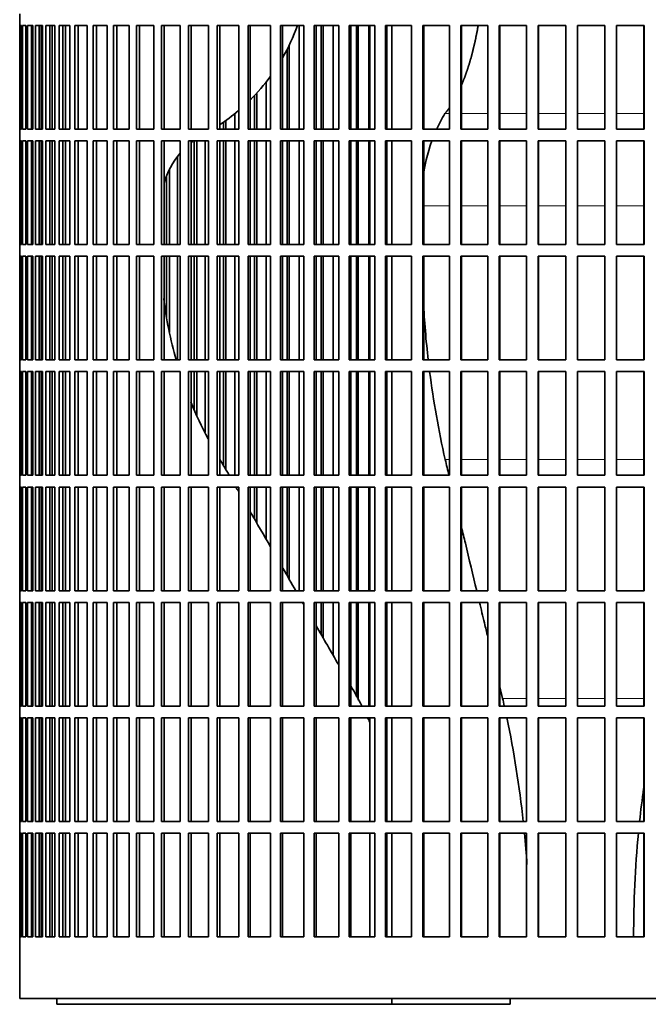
# Model space of a CAD drawing. Header units: millimetres. Extents: x 424 to 1298, y -2735 to 1993.
# Tile 15 of 24: x 921 to 1082, y -600 to -348. Entities that reach past the tile are written whole.
import ezdxf

# ---------------------------------------------------------------- set-up
doc = ezdxf.new("R2010")
doc.units = ezdxf.units.MM
doc.layers.add('VSI344-454_FILTR', color=7, linetype='Continuous')
doc.layers.add('VSI344-454_SUPPO', color=7, linetype='Continuous')

# ---------------------------------------------------------------- blocks, each defined once
blk = doc.blocks.new('SE3')
at = {"layer": 'VSI344-454_FILTR', "color": 7, "linetype": 'Continuous', "lineweight": 35}
for p, q in [((921.48, -346.8), (921.48, -349.8)), ((921.49, -349.8), (921.48, -349.8)), ((921.49, -376.3), (921.49, -349.8)), ((921.54, -376.3), (921.54, -349.8)), ((921.54, -349.8), (921.91, -349.8)), ((921.91, -376.3), (921.91, -349.8)), ((922.17, -376.3), (922.17, -349.8)), ((922.17, -349.8), (923.02, -349.8)), ((923.02, -376.3), (923.02, -349.8)), ((923.49, -376.3), (923.49, -349.8)), ((923.49, -349.8), (924.83, -349.8)), ((924.47, -376.3), (924.47, -349.8)), ((924.83, -376.3), (924.83, -349.8)), ((924.83, -376.3), (924.83, -349.8)), ((925.5, -376.3), (925.5, -349.8)), ((925.5, -349.8), (927.33, -349.8)), ((926.47, -376.3), (926.47, -349.8)), ((926.97, -376.3), (926.97, -349.8)), ((927.33, -376.3), (927.33, -349.8)), ((928.2, -376.3), (928.2, -349.8)), ((928.2, -349.8), (930.49, -349.8)), ((929.14, -376.3), (929.14, -349.8)), ((929.78, -376.3), (929.78, -349.8)), ((930.49, -376.3), (930.49, -349.8)), ((931.56, -376.3), (931.56, -349.8)), ((931.56, -349.8), (934.31, -349.8)), ((932.48, -376.3), (932.48, -349.8)), ((934.31, -376.3), (934.31, -349.8)), ((935.57, -376.3), (935.57, -349.8)), ((935.57, -349.8), (938.76, -349.8)), ((936.46, -376.3), (936.46, -349.8)), ((938.76, -376.3), (938.76, -349.8)), ((940.21, -376.3), (940.21, -349.8)), ((940.21, -349.8), (943.83, -349.8)), ((941.06, -376.3), (941.06, -349.8)), ((943.83, -376.3), (943.83, -349.8)), ((945.45, -376.3), (945.45, -349.8)), ((945.45, -349.8), (949.49, -349.8)), ((946.27, -376.3), (946.27, -349.8)), ((949.49, -376.3), (949.49, -349.8)), ((951.28, -376.3), (951.28, -349.8)), ((951.28, -349.8), (955.71, -349.8)), ((952.06, -376.3), (952.06, -349.8)), ((955.71, -376.3), (955.71, -349.8)), ((957.67, -376.3), (957.67, -349.8)), ((957.67, -349.8), (962.46, -349.8)), ((958.4, -376.3), (958.4, -349.8)), ((962.46, -376.3), (962.46, -349.8)), ((964.57, -349.8), (969.72, -349.8)), ((964.57, -376.3), (964.57, -349.8)), ((965.26, -376.3), (965.26, -349.8)), ((969.72, -376.3), (969.72, -349.8)), ((971.97, -349.8), (977.44, -349.8)), ((971.97, -376.3), (971.97, -349.8)), ((972.6, -376.3), (972.6, -349.8)), ((977.44, -376.3), (977.44, -349.8)), ((979.82, -349.8), (985.58, -349.8)), ((979.82, -376.3), (979.82, -349.8)), ((980.39, -376.3), (980.39, -349.8)), ((985.58, -376.3), (985.58, -349.8)), ((988.08, -349.8), (994.11, -349.8)), ((988.08, -376.3), (988.08, -349.8)), ((988.6, -376.3), (988.6, -349.8)), ((992.84, -376.3), (992.84, -349.8)), ((994.11, -376.3), (994.11, -349.8)), ((996.72, -349.8), (1002.99, -349.8)), ((996.72, -376.3), (996.72, -349.8)), ((997.18, -376.3), (997.18, -349.8)), ((998.51, -376.3), (998.51, -349.8)), ((999, -376.3), (999, -349.8)), ((1001.59, -376.3), (1001.59, -349.8)), ((1002.99, -376.3), (1002.99, -349.8)), ((1005.69, -349.8), (1012.17, -349.8)), ((1005.69, -376.3), (1005.69, -349.8)), ((1006.08, -376.3), (1006.08, -349.8)), ((1007.54, -376.3), (1007.54, -349.8)), ((1007.97, -376.3), (1007.97, -349.8)), ((1010.65, -376.3), (1010.65, -349.8)), ((1012.17, -376.3), (1012.17, -349.8)), ((1014.95, -349.8), (1021.6, -349.8)), ((1014.95, -376.3), (1014.95, -349.8)), ((1015.28, -376.3), (1015.28, -349.8)), ((1021.6, -376.3), (1021.6, -349.8)), ((1024.46, -349.8), (1031.25, -349.8)), ((1024.46, -376.3), (1024.46, -349.8)), ((1024.72, -376.3), (1024.72, -349.8)), ((1031.25, -376.3), (1031.25, -349.8)), ((1034.16, -349.8), (1041.06, -349.8)), ((1034.16, -376.3), (1034.16, -349.8)), ((1034.35, -376.3), (1034.35, -349.8)), ((1041.06, -376.3), (1041.06, -349.8)), ((1044.01, -349.8), (1050.99, -349.8)), ((1044.01, -376.3), (1044.01, -349.8)), ((1044.13, -376.3), (1044.13, -349.8)), ((1050.99, -376.3), (1050.99, -349.8)), ((1053.96, -349.8), (1060.99, -349.8)), ((1053.96, -376.3), (1053.96, -349.8)), ((1054.02, -376.3), (1054.02, -349.8)), ((1060.99, -376.3), (1060.99, -349.8)), ((1063.97, -349.8), (1071, -349.8)), ((1063.97, -376.3), (1063.97, -349.8)), ((1070.99, -376.3), (1070.99, -349.8)), ((1071, -376.3), (1071, -349.8)), ((1073.98, -349.8), (1080.99, -349.8)), ((1073.98, -376.3), (1073.98, -349.8)), ((1080.9, -376.3), (1080.9, -349.8)), ((1080.99, -376.3), (1080.99, -349.8)), ((990.35, -376.3), (990.35, -354.73)), ((989.8, -376.3), (989.8, -355.84)), ((984.45, -376.3), (984.45, -364.34)), ((982.06, -376.3), (982.06, -367.19)), ((981.46, -376.3), (981.46, -367.81)), ((976.44, -376.3), (976.44, -372.5)), ((973.52, -376.3), (973.52, -374.66)), ((974.18, -376.3), (974.18, -374.22)), ((921.49, -376.3), (921.48, -376.3)), ((921.48, -376.3), (921.48, -379.3)), ((921.54, -376.3), (921.91, -376.3)), ((922.17, -376.3), (923.02, -376.3)), ((923.49, -376.3), (924.83, -376.3)), ((925.5, -376.3), (927.33, -376.3)), ((928.2, -376.3), (930.49, -376.3)), ((931.56, -376.3), (934.31, -376.3)), ((935.57, -376.3), (938.76, -376.3)), ((940.21, -376.3), (943.83, -376.3)), ((945.45, -376.3), (949.49, -376.3)), ((951.28, -376.3), (955.71, -376.3)), ((957.67, -376.3), (962.46, -376.3)), ((964.57, -376.3), (969.72, -376.3)), ((971.97, -376.3), (977.44, -376.3)), ((979.82, -376.3), (985.58, -376.3)), ((988.08, -376.3), (994.11, -376.3)), ((996.72, -376.3), (1002.99, -376.3)), ((1005.69, -376.3), (1012.17, -376.3)), ((1014.95, -376.3), (1021.6, -376.3)), ((1024.46, -376.3), (1031.25, -376.3)), ((1034.16, -376.3), (1041.06, -376.3)), ((1044.01, -376.3), (1050.99, -376.3)), ((1053.96, -376.3), (1060.99, -376.3)), ((1063.97, -376.3), (1071, -376.3)), ((1073.98, -376.3), (1080.99, -376.3)), ((921.49, -379.3), (921.48, -379.3)), ((921.49, -405.8), (921.49, -379.3)), ((921.54, -405.8), (921.54, -379.3)), ((921.54, -379.3), (921.91, -379.3)), ((921.91, -405.8), (921.91, -379.3)), ((922.17, -405.8), (922.17, -379.3)), ((922.17, -379.3), (923.02, -379.3)), ((923.02, -405.8), (923.02, -379.3)), ((923.49, -405.8), (923.49, -379.3)), ((923.49, -379.3), (924.83, -379.3)), ((924.47, -405.8), (924.47, -379.3)), ((924.83, -405.8), (924.83, -379.3)), ((924.83, -405.8), (924.83, -379.3)), ((925.5, -405.8), (925.5, -379.3)), ((925.5, -379.3), (927.33, -379.3)), ((926.47, -405.8), (926.47, -379.3)), ((926.97, -405.8), (926.97, -379.3)), ((927.33, -405.8), (927.33, -379.3)), ((928.2, -405.8), (928.2, -379.3)), ((928.2, -379.3), (930.49, -379.3)), ((929.14, -405.8), (929.14, -379.3)), ((929.78, -405.8), (929.78, -379.3)), ((930.49, -405.8), (930.49, -379.3)), ((931.56, -405.8), (931.56, -379.3)), ((931.56, -379.3), (934.31, -379.3)), ((932.48, -405.8), (932.48, -379.3)), ((934.31, -405.8), (934.31, -379.3)), ((935.57, -405.8), (935.57, -379.3)), ((935.57, -379.3), (938.76, -379.3)), ((936.46, -405.8), (936.46, -379.3)), ((938.76, -405.8), (938.76, -379.3)), ((940.21, -405.8), (940.21, -379.3)), ((940.21, -379.3), (943.83, -379.3)), ((941.06, -405.8), (941.06, -379.3)), ((943.83, -405.8), (943.83, -379.3)), ((945.45, -405.8), (945.45, -379.3)), ((945.45, -379.3), (949.49, -379.3)), ((946.27, -405.8), (946.27, -379.3)), ((949.49, -405.8), (949.49, -379.3)), ((951.28, -405.8), (951.28, -379.3)), ((951.28, -379.3), (955.71, -379.3)), ((952.06, -405.8), (952.06, -379.3)), ((955.71, -405.8), (955.71, -379.3)), ((957.67, -405.8), (957.67, -379.3)), ((957.67, -379.3), (962.46, -379.3)), ((958.4, -405.8), (958.4, -379.3)), ((962.46, -405.8), (962.46, -379.3)), ((964.57, -379.3), (969.72, -379.3)), ((964.57, -405.8), (964.57, -379.3)), ((965.26, -405.8), (965.26, -379.3)), ((966.03, -405.8), (966.03, -379.3)), ((966.74, -405.8), (966.74, -379.3)), ((968.87, -405.8), (968.87, -379.3)), ((969.72, -405.8), (969.72, -379.3)), ((971.97, -379.3), (977.44, -379.3)), ((971.97, -405.8), (971.97, -379.3)), ((972.6, -405.8), (972.6, -379.3)), ((973.52, -405.8), (973.52, -379.3)), ((974.18, -405.8), (974.18, -379.3)), ((976.44, -405.8), (976.44, -379.3)), ((977.44, -405.8), (977.44, -379.3)), ((979.82, -379.3), (985.58, -379.3)), ((979.82, -405.8), (979.82, -379.3)), ((980.39, -405.8), (980.39, -379.3)), ((981.46, -405.8), (981.46, -379.3)), ((982.06, -405.8), (982.06, -379.3)), ((984.45, -405.8), (984.45, -379.3)), ((985.58, -405.8), (985.58, -379.3)), ((988.08, -379.3), (994.11, -379.3)), ((988.08, -405.8), (988.08, -379.3)), ((988.6, -405.8), (988.6, -379.3)), ((989.8, -405.8), (989.8, -379.3)), ((990.35, -405.8), (990.35, -379.3)), ((992.84, -405.8), (992.84, -379.3)), ((994.11, -405.8), (994.11, -379.3)), ((996.72, -379.3), (1002.99, -379.3)), ((996.72, -405.8), (996.72, -379.3)), ((997.18, -405.8), (997.18, -379.3)), ((998.51, -405.8), (998.51, -379.3)), ((999, -405.8), (999, -379.3)), ((1001.59, -405.8), (1001.59, -379.3)), ((1002.99, -405.8), (1002.99, -379.3)), ((1005.69, -379.3), (1012.17, -379.3)), ((1005.69, -405.8), (1005.69, -379.3)), ((1006.08, -405.8), (1006.08, -379.3)), ((1007.54, -405.8), (1007.54, -379.3)), ((1007.97, -405.8), (1007.97, -379.3)), ((1010.65, -405.8), (1010.65, -379.3)), ((1012.17, -405.8), (1012.17, -379.3)), ((1014.95, -379.3), (1021.6, -379.3)), ((1014.95, -405.8), (1014.95, -379.3)), ((1015.28, -405.8), (1015.28, -379.3)), ((1021.6, -405.8), (1021.6, -379.3)), ((1024.46, -379.3), (1031.25, -379.3)), ((1024.46, -405.8), (1024.46, -379.3)), ((1024.72, -405.8), (1024.72, -379.3)), ((1031.25, -405.8), (1031.25, -379.3)), ((1034.16, -379.3), (1041.06, -379.3)), ((1034.16, -405.8), (1034.16, -379.3)), ((1034.35, -405.8), (1034.35, -379.3)), ((1041.06, -405.8), (1041.06, -379.3)), ((1044.01, -379.3), (1050.99, -379.3)), ((1044.01, -405.8), (1044.01, -379.3)), ((1044.13, -405.8), (1044.13, -379.3)), ((1050.99, -405.8), (1050.99, -379.3)), ((1053.96, -379.3), (1060.99, -379.3)), ((1053.96, -405.8), (1053.96, -379.3)), ((1054.02, -405.8), (1054.02, -379.3)), ((1060.99, -405.8), (1060.99, -379.3)), ((1063.97, -379.3), (1071, -379.3)), ((1063.97, -405.8), (1063.97, -379.3)), ((1070.99, -405.8), (1070.99, -379.3)), ((1071, -405.8), (1071, -379.3)), ((1073.98, -379.3), (1080.99, -379.3)), ((1073.98, -405.8), (1073.98, -379.3)), ((1080.9, -405.8), (1080.9, -379.3)), ((1080.99, -405.8), (1080.99, -379.3)), ((961.76, -405.8), (961.76, -383.33)), ((959.78, -405.8), (959.78, -386.62)), ((959.02, -405.8), (959.02, -388.37)), ((921.49, -405.8), (921.48, -405.8)), ((921.48, -405.8), (921.48, -408.8)), ((921.54, -405.8), (921.91, -405.8)), ((922.17, -405.8), (923.02, -405.8)), ((923.49, -405.8), (924.83, -405.8)), ((925.5, -405.8), (927.33, -405.8)), ((928.2, -405.8), (930.49, -405.8)), ((931.56, -405.8), (934.31, -405.8)), ((935.57, -405.8), (938.76, -405.8)), ((940.21, -405.8), (943.83, -405.8)), ((945.45, -405.8), (949.49, -405.8)), ((951.28, -405.8), (955.71, -405.8)), ((957.67, -405.8), (962.46, -405.8)), ((964.57, -405.8), (969.72, -405.8)), ((971.97, -405.8), (977.44, -405.8)), ((979.82, -405.8), (985.58, -405.8)), ((988.08, -405.8), (994.11, -405.8)), ((996.72, -405.8), (1002.99, -405.8)), ((1005.69, -405.8), (1012.17, -405.8)), ((1014.95, -405.8), (1021.6, -405.8)), ((1024.46, -405.8), (1031.25, -405.8)), ((1034.16, -405.8), (1041.06, -405.8)), ((1044.01, -405.8), (1050.99, -405.8)), ((1053.96, -405.8), (1060.99, -405.8)), ((1063.97, -405.8), (1071, -405.8)), ((1073.98, -405.8), (1080.99, -405.8)), ((921.49, -408.8), (921.48, -408.8)), ((921.49, -435.3), (921.49, -408.8)), ((921.54, -435.3), (921.54, -408.8)), ((921.54, -408.8), (921.91, -408.8)), ((921.91, -435.3), (921.91, -408.8)), ((922.17, -435.3), (922.17, -408.8)), ((922.17, -408.8), (923.02, -408.8)), ((923.02, -435.3), (923.02, -408.8)), ((923.49, -435.3), (923.49, -408.8)), ((923.49, -408.8), (924.83, -408.8)), ((924.47, -435.3), (924.47, -408.8)), ((924.83, -435.3), (924.83, -408.8)), ((924.83, -435.3), (924.83, -408.8)), ((925.5, -435.3), (925.5, -408.8)), ((925.5, -408.8), (927.33, -408.8)), ((926.47, -435.3), (926.47, -408.8)), ((926.97, -435.3), (926.97, -408.8)), ((927.33, -435.3), (927.33, -408.8)), ((928.2, -435.3), (928.2, -408.8)), ((928.2, -408.8), (930.49, -408.8)), ((929.14, -435.3), (929.14, -408.8)), ((929.78, -435.3), (929.78, -408.8)), ((930.49, -435.3), (930.49, -408.8)), ((931.56, -435.3), (931.56, -408.8)), ((931.56, -408.8), (934.31, -408.8)), ((932.48, -435.3), (932.48, -408.8)), ((934.31, -435.3), (934.31, -408.8)), ((935.57, -435.3), (935.57, -408.8)), ((935.57, -408.8), (938.76, -408.8)), ((936.46, -435.3), (936.46, -408.8)), ((938.76, -435.3), (938.76, -408.8)), ((940.21, -435.3), (940.21, -408.8)), ((940.21, -408.8), (943.83, -408.8)), ((941.06, -435.3), (941.06, -408.8)), ((943.83, -435.3), (943.83, -408.8)), ((945.45, -435.3), (945.45, -408.8)), ((945.45, -408.8), (949.49, -408.8)), ((946.27, -435.3), (946.27, -408.8)), ((949.49, -435.3), (949.49, -408.8)), ((951.28, -435.3), (951.28, -408.8)), ((951.28, -408.8), (955.71, -408.8)), ((952.06, -435.3), (952.06, -408.8)), ((955.71, -435.3), (955.71, -408.8)), ((957.67, -435.3), (957.67, -408.8)), ((957.67, -408.8), (962.46, -408.8)), ((958.4, -435.3), (958.4, -408.8)), ((959.02, -424.37), (959.02, -408.8)), ((959.78, -428.13), (959.78, -408.8)), ((961.76, -435.3), (961.76, -408.8)), ((962.46, -435.3), (962.46, -408.8)), ((964.57, -408.8), (969.72, -408.8)), ((964.57, -435.3), (964.57, -408.8)), ((965.26, -435.3), (965.26, -408.8)), ((966.03, -435.3), (966.03, -408.8)), ((966.74, -435.3), (966.74, -408.8)), ((968.87, -435.3), (968.87, -408.8)), ((969.72, -435.3), (969.72, -408.8)), ((971.97, -408.8), (977.44, -408.8)), ((971.97, -435.3), (971.97, -408.8)), ((972.6, -435.3), (972.6, -408.8)), ((973.52, -435.3), (973.52, -408.8)), ((974.18, -435.3), (974.18, -408.8)), ((976.44, -435.3), (976.44, -408.8)), ((977.44, -435.3), (977.44, -408.8)), ((979.82, -408.8), (985.58, -408.8)), ((979.82, -435.3), (979.82, -408.8)), ((980.39, -435.3), (980.39, -408.8)), ((981.46, -435.3), (981.46, -408.8)), ((982.06, -435.3), (982.06, -408.8)), ((984.45, -435.3), (984.45, -408.8)), ((985.58, -435.3), (985.58, -408.8)), ((988.08, -408.8), (994.11, -408.8)), ((988.08, -435.3), (988.08, -408.8)), ((988.6, -435.3), (988.6, -408.8)), ((989.8, -435.3), (989.8, -408.8)), ((990.35, -435.3), (990.35, -408.8)), ((992.84, -435.3), (992.84, -408.8)), ((994.11, -435.3), (994.11, -408.8)), ((996.72, -408.8), (1002.99, -408.8)), ((996.72, -435.3), (996.72, -408.8)), ((997.18, -435.3), (997.18, -408.8)), ((998.51, -435.3), (998.51, -408.8)), ((999, -435.3), (999, -408.8)), ((1001.59, -435.3), (1001.59, -408.8)), ((1002.99, -435.3), (1002.99, -408.8)), ((1005.69, -408.8), (1012.17, -408.8)), ((1005.69, -435.3), (1005.69, -408.8)), ((1006.08, -435.3), (1006.08, -408.8)), ((1007.54, -435.3), (1007.54, -408.8)), ((1007.97, -435.3), (1007.97, -408.8)), ((1010.65, -435.3), (1010.65, -408.8)), ((1012.17, -435.3), (1012.17, -408.8)), ((1014.95, -408.8), (1021.6, -408.8)), ((1014.95, -435.3), (1014.95, -408.8)), ((1015.28, -435.3), (1015.28, -408.8)), ((1021.6, -435.3), (1021.6, -408.8)), ((1024.46, -408.8), (1031.25, -408.8)), ((1024.46, -435.3), (1024.46, -408.8)), ((1024.72, -435.3), (1024.72, -408.8)), ((1031.25, -435.3), (1031.25, -408.8)), ((1034.16, -408.8), (1041.06, -408.8)), ((1034.16, -435.3), (1034.16, -408.8)), ((1034.35, -435.3), (1034.35, -408.8)), ((1041.06, -435.3), (1041.06, -408.8)), ((1044.01, -408.8), (1050.99, -408.8)), ((1044.01, -435.3), (1044.01, -408.8)), ((1044.13, -435.3), (1044.13, -408.8)), ((1050.99, -435.3), (1050.99, -408.8)), ((1053.96, -408.8), (1060.99, -408.8)), ((1053.96, -435.3), (1053.96, -408.8)), ((1054.02, -435.3), (1054.02, -408.8)), ((1060.99, -435.3), (1060.99, -408.8)), ((1063.97, -408.8), (1071, -408.8)), ((1063.97, -435.3), (1063.97, -408.8)), ((1070.99, -435.3), (1070.99, -408.8)), ((1071, -435.3), (1071, -408.8)), ((1073.98, -408.8), (1080.99, -408.8)), ((1073.98, -435.3), (1073.98, -408.8)), ((1080.9, -435.3), (1080.9, -408.8)), ((1080.99, -435.3), (1080.99, -408.8)), ((921.49, -435.3), (921.48, -435.3)), ((921.48, -435.3), (921.48, -438.3)), ((921.54, -435.3), (921.91, -435.3)), ((922.17, -435.3), (923.02, -435.3)), ((923.49, -435.3), (924.83, -435.3)), ((925.5, -435.3), (927.33, -435.3)), ((928.2, -435.3), (930.49, -435.3)), ((931.56, -435.3), (934.31, -435.3)), ((935.57, -435.3), (938.76, -435.3)), ((940.21, -435.3), (943.83, -435.3)), ((945.45, -435.3), (949.49, -435.3)), ((951.28, -435.3), (955.71, -435.3)), ((957.67, -435.3), (962.46, -435.3)), ((964.57, -435.3), (969.72, -435.3)), ((971.97, -435.3), (977.44, -435.3)), ((979.82, -435.3), (985.58, -435.3)), ((988.08, -435.3), (994.11, -435.3)), ((996.72, -435.3), (1002.99, -435.3)), ((1005.69, -435.3), (1012.17, -435.3)), ((1014.95, -435.3), (1021.6, -435.3)), ((1024.46, -435.3), (1031.25, -435.3)), ((1034.16, -435.3), (1041.06, -435.3)), ((1044.01, -435.3), (1050.99, -435.3)), ((1053.96, -435.3), (1060.99, -435.3)), ((1063.97, -435.3), (1071, -435.3)), ((1073.98, -435.3), (1080.99, -435.3)), ((921.49, -438.3), (921.48, -438.3)), ((921.49, -464.8), (921.49, -438.3)), ((921.54, -464.8), (921.54, -438.3)), ((921.54, -438.3), (921.91, -438.3)), ((921.91, -464.8), (921.91, -438.3)), ((922.17, -464.8), (922.17, -438.3)), ((922.17, -438.3), (923.02, -438.3)), ((923.02, -464.8), (923.02, -438.3)), ((923.49, -464.8), (923.49, -438.3)), ((923.49, -438.3), (924.83, -438.3)), ((924.47, -464.8), (924.47, -438.3)), ((924.83, -464.8), (924.83, -438.3)), ((924.83, -464.8), (924.83, -438.3)), ((925.5, -464.8), (925.5, -438.3)), ((925.5, -438.3), (927.33, -438.3)), ((926.47, -464.8), (926.47, -438.3)), ((926.97, -464.8), (926.97, -438.3)), ((927.33, -464.8), (927.33, -438.3)), ((928.2, -464.8), (928.2, -438.3)), ((928.2, -438.3), (930.49, -438.3)), ((929.14, -464.8), (929.14, -438.3)), ((929.78, -464.8), (929.78, -438.3)), ((930.49, -464.8), (930.49, -438.3)), ((931.56, -464.8), (931.56, -438.3)), ((931.56, -438.3), (934.31, -438.3)), ((932.48, -464.8), (932.48, -438.3)), ((934.31, -464.8), (934.31, -438.3)), ((935.57, -464.8), (935.57, -438.3)), ((935.57, -438.3), (938.76, -438.3)), ((936.46, -464.8), (936.46, -438.3)), ((938.76, -464.8), (938.76, -438.3)), ((940.21, -464.8), (940.21, -438.3)), ((940.21, -438.3), (943.83, -438.3)), ((941.06, -464.8), (941.06, -438.3)), ((943.83, -464.8), (943.83, -438.3)), ((945.45, -464.8), (945.45, -438.3)), ((945.45, -438.3), (949.49, -438.3)), ((946.27, -464.8), (946.27, -438.3)), ((949.49, -464.8), (949.49, -438.3)), ((951.28, -464.8), (951.28, -438.3)), ((951.28, -438.3), (955.71, -438.3)), ((952.06, -464.8), (952.06, -438.3)), ((955.71, -464.8), (955.71, -438.3)), ((957.67, -464.8), (957.67, -438.3)), ((957.67, -438.3), (962.46, -438.3)), ((958.4, -464.8), (958.4, -438.3)), ((962.46, -464.8), (962.46, -438.3)), ((964.57, -438.3), (969.72, -438.3)), ((964.57, -464.8), (964.57, -438.3)), ((965.26, -464.8), (965.26, -438.3)), ((966.03, -447.92), (966.03, -438.3)), ((966.74, -449.64), (966.74, -438.3)), ((968.87, -453.8), (968.87, -438.3)), ((969.72, -464.8), (969.72, -438.3)), ((971.97, -438.3), (977.44, -438.3)), ((971.97, -464.8), (971.97, -438.3)), ((972.6, -464.8), (972.6, -438.3)), ((973.52, -462.24), (973.52, -438.3)), ((974.18, -463.38), (974.18, -438.3)), ((976.44, -464.8), (976.44, -438.3)), ((977.44, -464.8), (977.44, -438.3)), ((979.82, -438.3), (985.58, -438.3)), ((979.82, -464.8), (979.82, -438.3)), ((980.39, -464.8), (980.39, -438.3)), ((981.46, -464.8), (981.46, -438.3)), ((982.06, -464.8), (982.06, -438.3)), ((984.45, -464.8), (984.45, -438.3)), ((985.58, -464.8), (985.58, -438.3)), ((988.08, -438.3), (994.11, -438.3)), ((988.08, -464.8), (988.08, -438.3)), ((988.6, -464.8), (988.6, -438.3)), ((989.8, -464.8), (989.8, -438.3)), ((990.35, -464.8), (990.35, -438.3)), ((992.84, -464.8), (992.84, -438.3)), ((994.11, -464.8), (994.11, -438.3)), ((996.72, -438.3), (1002.99, -438.3)), ((996.72, -464.8), (996.72, -438.3)), ((997.18, -464.8), (997.18, -438.3)), ((998.51, -464.8), (998.51, -438.3)), ((999, -464.8), (999, -438.3)), ((1001.59, -464.8), (1001.59, -438.3)), ((1002.99, -464.8), (1002.99, -438.3)), ((1005.69, -438.3), (1012.17, -438.3)), ((1005.69, -464.8), (1005.69, -438.3)), ((1006.08, -464.8), (1006.08, -438.3)), ((1007.54, -464.8), (1007.54, -438.3)), ((1007.97, -464.8), (1007.97, -438.3)), ((1010.65, -464.8), (1010.65, -438.3)), ((1012.17, -464.8), (1012.17, -438.3)), ((1014.95, -438.3), (1021.6, -438.3)), ((1014.95, -464.8), (1014.95, -438.3)), ((1015.28, -464.8), (1015.28, -438.3)), ((1021.6, -464.8), (1021.6, -438.3)), ((1024.46, -438.3), (1031.25, -438.3)), ((1024.46, -464.8), (1024.46, -438.3)), ((1024.72, -464.8), (1024.72, -438.3)), ((1031.25, -464.8), (1031.25, -438.3)), ((1034.16, -438.3), (1041.06, -438.3)), ((1034.16, -464.8), (1034.16, -438.3)), ((1034.35, -464.8), (1034.35, -438.3)), ((1041.06, -464.8), (1041.06, -438.3)), ((1044.01, -438.3), (1050.99, -438.3)), ((1044.01, -464.8), (1044.01, -438.3)), ((1044.13, -464.8), (1044.13, -438.3)), ((1050.99, -464.8), (1050.99, -438.3)), ((1053.96, -438.3), (1060.99, -438.3)), ((1053.96, -464.8), (1053.96, -438.3)), ((1054.02, -464.8), (1054.02, -438.3)), ((1060.99, -464.8), (1060.99, -438.3)), ((1063.97, -438.3), (1071, -438.3)), ((1063.97, -464.8), (1063.97, -438.3)), ((1070.99, -464.8), (1070.99, -438.3)), ((1071, -464.8), (1071, -438.3)), ((1073.98, -438.3), (1080.99, -438.3)), ((1073.98, -464.8), (1073.98, -438.3)), ((1080.9, -464.8), (1080.9, -438.3)), ((1080.99, -464.8), (1080.99, -438.3)), ((921.49, -464.8), (921.48, -464.8)), ((921.48, -464.8), (921.48, -467.8)), ((921.54, -464.8), (921.91, -464.8)), ((922.17, -464.8), (923.02, -464.8)), ((923.49, -464.8), (924.83, -464.8)), ((925.5, -464.8), (927.33, -464.8)), ((928.2, -464.8), (930.49, -464.8)), ((931.56, -464.8), (934.31, -464.8)), ((935.57, -464.8), (938.76, -464.8)), ((940.21, -464.8), (943.83, -464.8)), ((945.45, -464.8), (949.49, -464.8)), ((951.28, -464.8), (955.71, -464.8)), ((957.67, -464.8), (962.46, -464.8)), ((964.57, -464.8), (969.72, -464.8)), ((971.97, -464.8), (977.44, -464.8)), ((979.82, -464.8), (985.58, -464.8)), ((988.08, -464.8), (994.11, -464.8)), ((996.72, -464.8), (1002.99, -464.8)), ((1005.69, -464.8), (1012.17, -464.8)), ((1014.95, -464.8), (1021.6, -464.8)), ((1024.46, -464.8), (1031.25, -464.8)), ((1034.16, -464.8), (1041.06, -464.8)), ((1044.01, -464.8), (1050.99, -464.8)), ((1053.96, -464.8), (1060.99, -464.8)), ((1063.97, -464.8), (1071, -464.8)), ((1073.98, -464.8), (1080.99, -464.8)), ((921.49, -467.8), (921.48, -467.8)), ((921.49, -494.3), (921.49, -467.8)), ((921.54, -494.3), (921.54, -467.8)), ((921.54, -467.8), (921.91, -467.8)), ((921.91, -494.3), (921.91, -467.8)), ((922.17, -494.3), (922.17, -467.8)), ((922.17, -467.8), (923.02, -467.8)), ((923.02, -494.3), (923.02, -467.8)), ((923.49, -494.3), (923.49, -467.8)), ((923.49, -467.8), (924.83, -467.8)), ((924.47, -494.3), (924.47, -467.8)), ((924.83, -494.3), (924.83, -467.8)), ((924.83, -494.3), (924.83, -467.8)), ((925.5, -494.3), (925.5, -467.8)), ((925.5, -467.8), (927.33, -467.8)), ((926.47, -494.3), (926.47, -467.8)), ((926.97, -494.3), (926.97, -467.8)), ((927.33, -494.3), (927.33, -467.8)), ((928.2, -494.3), (928.2, -467.8)), ((928.2, -467.8), (930.49, -467.8)), ((929.14, -494.3), (929.14, -467.8)), ((929.78, -494.3), (929.78, -467.8)), ((930.49, -494.3), (930.49, -467.8)), ((931.56, -494.3), (931.56, -467.8)), ((931.56, -467.8), (934.31, -467.8)), ((932.48, -494.3), (932.48, -467.8)), ((934.31, -494.3), (934.31, -467.8)), ((935.57, -494.3), (935.57, -467.8)), ((935.57, -467.8), (938.76, -467.8)), ((936.46, -494.3), (936.46, -467.8)), ((938.76, -494.3), (938.76, -467.8)), ((940.21, -494.3), (940.21, -467.8)), ((940.21, -467.8), (943.83, -467.8)), ((941.06, -494.3), (941.06, -467.8)), ((943.83, -494.3), (943.83, -467.8)), ((945.45, -494.3), (945.45, -467.8)), ((945.45, -467.8), (949.49, -467.8)), ((946.27, -494.3), (946.27, -467.8)), ((949.49, -494.3), (949.49, -467.8)), ((951.28, -494.3), (951.28, -467.8)), ((951.28, -467.8), (955.71, -467.8)), ((952.06, -494.3), (952.06, -467.8)), ((955.71, -494.3), (955.71, -467.8)), ((957.67, -494.3), (957.67, -467.8)), ((957.67, -467.8), (962.46, -467.8)), ((958.4, -494.3), (958.4, -467.8)), ((962.46, -494.3), (962.46, -467.8)), ((964.57, -467.8), (969.72, -467.8)), ((964.57, -494.3), (964.57, -467.8)), ((965.26, -494.3), (965.26, -467.8)), ((969.72, -494.3), (969.72, -467.8)), ((971.97, -467.8), (977.44, -467.8)), ((971.97, -494.3), (971.97, -467.8)), ((972.6, -494.3), (972.6, -467.8)), ((977.44, -494.3), (977.44, -467.8)), ((979.82, -467.8), (985.58, -467.8)), ((979.82, -494.3), (979.82, -467.8)), ((980.39, -494.3), (980.39, -467.8)), ((981.46, -475.99), (981.46, -467.8)), ((982.06, -477.03), (982.06, -467.8)), ((984.45, -481.16), (984.45, -467.8)), ((985.58, -494.3), (985.58, -467.8)), ((988.08, -467.8), (994.11, -467.8)), ((988.08, -494.3), (988.08, -467.8)), ((988.6, -494.3), (988.6, -467.8)), ((989.8, -490.44), (989.8, -467.8)), ((990.35, -491.38), (990.35, -467.8)), ((992.84, -494.3), (992.84, -467.8)), ((994.11, -494.3), (994.11, -467.8)), ((996.72, -467.8), (1002.99, -467.8)), ((996.72, -494.3), (996.72, -467.8)), ((997.18, -494.3), (997.18, -467.8)), ((998.51, -494.3), (998.51, -467.8)), ((999, -494.3), (999, -467.8)), ((1001.59, -494.3), (1001.59, -467.8)), ((1002.99, -494.3), (1002.99, -467.8)), ((1005.69, -467.8), (1012.17, -467.8)), ((1005.69, -494.3), (1005.69, -467.8)), ((1006.08, -494.3), (1006.08, -467.8)), ((1007.54, -494.3), (1007.54, -467.8)), ((1007.97, -494.3), (1007.97, -467.8)), ((1010.65, -494.3), (1010.65, -467.8)), ((1012.17, -494.3), (1012.17, -467.8)), ((1014.95, -467.8), (1021.6, -467.8)), ((1014.95, -494.3), (1014.95, -467.8)), ((1015.28, -494.3), (1015.28, -467.8)), ((1021.6, -494.3), (1021.6, -467.8)), ((1024.46, -467.8), (1031.25, -467.8)), ((1024.46, -494.3), (1024.46, -467.8)), ((1024.72, -494.3), (1024.72, -467.8)), ((1031.25, -494.3), (1031.25, -467.8)), ((1034.16, -467.8), (1041.06, -467.8)), ((1034.16, -494.3), (1034.16, -467.8)), ((1034.35, -494.3), (1034.35, -467.8)), ((1041.06, -494.3), (1041.06, -467.8)), ((1044.01, -467.8), (1050.99, -467.8)), ((1044.01, -494.3), (1044.01, -467.8)), ((1044.13, -494.3), (1044.13, -467.8)), ((1050.99, -494.3), (1050.99, -467.8)), ((1053.96, -467.8), (1060.99, -467.8)), ((1053.96, -494.3), (1053.96, -467.8)), ((1054.02, -494.3), (1054.02, -467.8)), ((1060.99, -494.3), (1060.99, -467.8)), ((1063.97, -467.8), (1071, -467.8)), ((1063.97, -494.3), (1063.97, -467.8)), ((1070.99, -494.3), (1070.99, -467.8)), ((1071, -494.3), (1071, -467.8)), ((1073.98, -467.8), (1080.99, -467.8)), ((1073.98, -494.3), (1073.98, -467.8)), ((1080.9, -494.3), (1080.9, -467.8)), ((1080.99, -494.3), (1080.99, -467.8)), ((921.49, -494.3), (921.48, -494.3)), ((921.48, -494.3), (921.48, -497.3)), ((921.54, -494.3), (921.91, -494.3)), ((922.17, -494.3), (923.02, -494.3)), ((923.49, -494.3), (924.83, -494.3)), ((925.5, -494.3), (927.33, -494.3)), ((928.2, -494.3), (930.49, -494.3)), ((931.56, -494.3), (934.31, -494.3)), ((935.57, -494.3), (938.76, -494.3)), ((940.21, -494.3), (943.83, -494.3)), ((945.45, -494.3), (949.49, -494.3)), ((951.28, -494.3), (955.71, -494.3)), ((957.67, -494.3), (962.46, -494.3)), ((964.57, -494.3), (969.72, -494.3)), ((971.97, -494.3), (977.44, -494.3)), ((979.82, -494.3), (985.58, -494.3)), ((988.08, -494.3), (994.11, -494.3)), ((996.72, -494.3), (1002.99, -494.3)), ((1005.69, -494.3), (1012.17, -494.3)), ((1014.95, -494.3), (1021.6, -494.3)), ((1024.46, -494.3), (1031.25, -494.3)), ((1034.16, -494.3), (1041.06, -494.3)), ((1044.01, -494.3), (1050.99, -494.3)), ((1053.96, -494.3), (1060.99, -494.3)), ((1063.97, -494.3), (1071, -494.3)), ((1073.98, -494.3), (1080.99, -494.3)), ((921.49, -497.3), (921.48, -497.3)), ((921.49, -523.8), (921.49, -497.3)), ((921.54, -523.8), (921.54, -497.3)), ((921.54, -497.3), (921.91, -497.3)), ((921.91, -523.8), (921.91, -497.3)), ((922.17, -523.8), (922.17, -497.3)), ((922.17, -497.3), (923.02, -497.3)), ((923.02, -523.8), (923.02, -497.3)), ((923.49, -523.8), (923.49, -497.3)), ((923.49, -497.3), (924.83, -497.3)), ((924.47, -523.8), (924.47, -497.3)), ((924.83, -523.8), (924.83, -497.3)), ((924.83, -523.8), (924.83, -497.3)), ((925.5, -523.8), (925.5, -497.3)), ((925.5, -497.3), (927.33, -497.3)), ((926.47, -523.8), (926.47, -497.3)), ((926.97, -523.8), (926.97, -497.3)), ((927.33, -523.8), (927.33, -497.3)), ((928.2, -523.8), (928.2, -497.3)), ((928.2, -497.3), (930.49, -497.3)), ((929.14, -523.8), (929.14, -497.3)), ((929.78, -523.8), (929.78, -497.3)), ((930.49, -523.8), (930.49, -497.3)), ((931.56, -523.8), (931.56, -497.3)), ((931.56, -497.3), (934.31, -497.3)), ((932.48, -523.8), (932.48, -497.3)), ((934.31, -523.8), (934.31, -497.3)), ((935.57, -523.8), (935.57, -497.3)), ((935.57, -497.3), (938.76, -497.3)), ((936.46, -523.8), (936.46, -497.3)), ((938.76, -523.8), (938.76, -497.3)), ((940.21, -523.8), (940.21, -497.3)), ((940.21, -497.3), (943.83, -497.3)), ((941.06, -523.8), (941.06, -497.3)), ((943.83, -523.8), (943.83, -497.3)), ((945.45, -523.8), (945.45, -497.3)), ((945.45, -497.3), (949.49, -497.3)), ((946.27, -523.8), (946.27, -497.3)), ((949.49, -523.8), (949.49, -497.3)), ((951.28, -523.8), (951.28, -497.3)), ((951.28, -497.3), (955.71, -497.3)), ((952.06, -523.8), (952.06, -497.3)), ((955.71, -523.8), (955.71, -497.3)), ((957.67, -523.8), (957.67, -497.3)), ((957.67, -497.3), (962.46, -497.3)), ((958.4, -523.8), (958.4, -497.3)), ((962.46, -523.8), (962.46, -497.3)), ((964.57, -497.3), (969.72, -497.3)), ((964.57, -523.8), (964.57, -497.3)), ((965.26, -523.8), (965.26, -497.3)), ((969.72, -523.8), (969.72, -497.3)), ((971.97, -497.3), (977.44, -497.3)), ((971.97, -523.8), (971.97, -497.3)), ((972.6, -523.8), (972.6, -497.3)), ((977.44, -523.8), (977.44, -497.3)), ((979.82, -497.3), (985.58, -497.3)), ((979.82, -523.8), (979.82, -497.3)), ((980.39, -523.8), (980.39, -497.3)), ((985.58, -523.8), (985.58, -497.3)), ((988.08, -497.3), (994.11, -497.3)), ((988.08, -523.8), (988.08, -497.3)), ((988.6, -523.8), (988.6, -497.3)), ((994.11, -523.8), (994.11, -497.3)), ((996.72, -497.3), (1002.99, -497.3)), ((996.72, -523.8), (996.72, -497.3)), ((997.18, -523.8), (997.18, -497.3)), ((998.51, -505.53), (998.51, -497.3)), ((999, -506.37), (999, -497.3)), ((1001.59, -510.86), (1001.59, -497.3)), ((1002.99, -523.8), (1002.99, -497.3)), ((1005.69, -497.3), (1012.17, -497.3)), ((1005.69, -523.8), (1005.69, -497.3)), ((1006.08, -523.8), (1006.08, -497.3)), ((1007.54, -521.45), (1007.54, -497.3)), ((1007.97, -522.27), (1007.97, -497.3)), ((1010.65, -523.8), (1010.65, -497.3)), ((1012.17, -523.8), (1012.17, -497.3)), ((1014.95, -497.3), (1021.6, -497.3)), ((1014.95, -523.8), (1014.95, -497.3)), ((1015.28, -523.8), (1015.28, -497.3)), ((1021.6, -523.8), (1021.6, -497.3)), ((1024.46, -497.3), (1031.25, -497.3)), ((1024.46, -523.8), (1024.46, -497.3)), ((1024.72, -523.8), (1024.72, -497.3)), ((1031.25, -523.8), (1031.25, -497.3)), ((1034.16, -497.3), (1041.06, -497.3)), ((1034.16, -523.8), (1034.16, -497.3)), ((1034.35, -523.8), (1034.35, -497.3)), ((1041.06, -523.8), (1041.06, -497.3)), ((1044.01, -497.3), (1050.99, -497.3)), ((1044.01, -523.8), (1044.01, -497.3)), ((1044.13, -523.8), (1044.13, -497.3)), ((1050.99, -523.8), (1050.99, -497.3)), ((1053.96, -497.3), (1060.99, -497.3)), ((1053.96, -523.8), (1053.96, -497.3)), ((1054.02, -523.8), (1054.02, -497.3)), ((1060.99, -523.8), (1060.99, -497.3)), ((1063.97, -497.3), (1071, -497.3)), ((1063.97, -523.8), (1063.97, -497.3)), ((1070.99, -523.8), (1070.99, -497.3)), ((1071, -523.8), (1071, -497.3)), ((1073.98, -497.3), (1080.99, -497.3)), ((1073.98, -523.8), (1073.98, -497.3)), ((1080.9, -523.8), (1080.9, -497.3)), ((1080.99, -523.8), (1080.99, -497.3)), ((921.49, -523.8), (921.48, -523.8)), ((921.48, -523.8), (921.48, -526.8)), ((921.54, -523.8), (921.91, -523.8)), ((922.17, -523.8), (923.02, -523.8)), ((923.49, -523.8), (924.83, -523.8)), ((925.5, -523.8), (927.33, -523.8)), ((928.2, -523.8), (930.49, -523.8)), ((931.56, -523.8), (934.31, -523.8)), ((935.57, -523.8), (938.76, -523.8)), ((940.21, -523.8), (943.83, -523.8)), ((945.45, -523.8), (949.49, -523.8)), ((951.28, -523.8), (955.71, -523.8)), ((957.67, -523.8), (962.46, -523.8)), ((964.57, -523.8), (969.72, -523.8)), ((971.97, -523.8), (977.44, -523.8)), ((979.82, -523.8), (985.58, -523.8)), ((988.08, -523.8), (994.11, -523.8)), ((996.72, -523.8), (1002.99, -523.8)), ((1005.69, -523.8), (1012.17, -523.8)), ((1014.95, -523.8), (1021.6, -523.8)), ((1024.46, -523.8), (1031.25, -523.8)), ((1034.16, -523.8), (1041.06, -523.8)), ((1044.01, -523.8), (1050.99, -523.8)), ((1053.96, -523.8), (1060.99, -523.8)), ((1063.97, -523.8), (1071, -523.8)), ((1073.98, -523.8), (1080.99, -523.8)), ((921.49, -526.8), (921.48, -526.8)), ((921.49, -553.3), (921.49, -526.8)), ((921.54, -553.3), (921.54, -526.8)), ((921.54, -526.8), (921.91, -526.8)), ((921.91, -553.3), (921.91, -526.8)), ((922.17, -553.3), (922.17, -526.8)), ((922.17, -526.8), (923.02, -526.8)), ((923.02, -553.3), (923.02, -526.8)), ((923.49, -553.3), (923.49, -526.8)), ((923.49, -526.8), (924.83, -526.8)), ((924.47, -553.3), (924.47, -526.8)), ((924.83, -553.3), (924.83, -526.8)), ((924.83, -553.3), (924.83, -526.8)), ((925.5, -553.3), (925.5, -526.8)), ((925.5, -526.8), (927.33, -526.8)), ((926.47, -553.3), (926.47, -526.8)), ((926.97, -553.3), (926.97, -526.8)), ((927.33, -553.3), (927.33, -526.8)), ((928.2, -553.3), (928.2, -526.8)), ((928.2, -526.8), (930.49, -526.8)), ((929.14, -553.3), (929.14, -526.8)), ((929.78, -553.3), (929.78, -526.8)), ((930.49, -553.3), (930.49, -526.8)), ((931.56, -553.3), (931.56, -526.8)), ((931.56, -526.8), (934.31, -526.8)), ((932.48, -553.3), (932.48, -526.8)), ((934.31, -553.3), (934.31, -526.8)), ((935.57, -553.3), (935.57, -526.8)), ((935.57, -526.8), (938.76, -526.8)), ((936.46, -553.3), (936.46, -526.8)), ((938.76, -553.3), (938.76, -526.8)), ((940.21, -553.3), (940.21, -526.8)), ((940.21, -526.8), (943.83, -526.8)), ((941.06, -553.3), (941.06, -526.8)), ((943.83, -553.3), (943.83, -526.8)), ((945.45, -553.3), (945.45, -526.8)), ((945.45, -526.8), (949.49, -526.8)), ((946.27, -553.3), (946.27, -526.8)), ((949.49, -553.3), (949.49, -526.8)), ((951.28, -553.3), (951.28, -526.8)), ((951.28, -526.8), (955.71, -526.8)), ((952.06, -553.3), (952.06, -526.8)), ((955.71, -553.3), (955.71, -526.8)), ((957.67, -553.3), (957.67, -526.8)), ((957.67, -526.8), (962.46, -526.8)), ((958.4, -553.3), (958.4, -526.8)), ((962.46, -553.3), (962.46, -526.8)), ((964.57, -526.8), (969.72, -526.8)), ((964.57, -553.3), (964.57, -526.8)), ((965.26, -553.3), (965.26, -526.8)), ((969.72, -553.3), (969.72, -526.8)), ((971.97, -526.8), (977.44, -526.8)), ((971.97, -553.3), (971.97, -526.8)), ((972.6, -553.3), (972.6, -526.8)), ((977.44, -553.3), (977.44, -526.8)), ((979.82, -526.8), (985.58, -526.8)), ((979.82, -553.3), (979.82, -526.8)), ((980.39, -553.3), (980.39, -526.8)), ((985.58, -553.3), (985.58, -526.8)), ((988.08, -526.8), (994.11, -526.8)), ((988.08, -553.3), (988.08, -526.8)), ((988.6, -553.3), (988.6, -526.8)), ((994.11, -553.3), (994.11, -526.8)), ((996.72, -526.8), (1002.99, -526.8)), ((996.72, -553.3), (996.72, -526.8)), ((997.18, -553.3), (997.18, -526.8)), ((1002.99, -553.3), (1002.99, -526.8)), ((1005.69, -526.8), (1012.17, -526.8)), ((1005.69, -553.3), (1005.69, -526.8)), ((1006.08, -553.3), (1006.08, -526.8)), ((1012.17, -553.3), (1012.17, -526.8)), ((1014.95, -526.8), (1021.6, -526.8)), ((1014.95, -553.3), (1014.95, -526.8)), ((1015.28, -553.3), (1015.28, -526.8)), ((1021.6, -553.3), (1021.6, -526.8)), ((1024.46, -526.8), (1031.25, -526.8)), ((1024.46, -553.3), (1024.46, -526.8)), ((1024.72, -553.3), (1024.72, -526.8)), ((1031.25, -553.3), (1031.25, -526.8)), ((1034.16, -526.8), (1041.06, -526.8)), ((1034.16, -553.3), (1034.16, -526.8)), ((1034.35, -553.3), (1034.35, -526.8)), ((1041.06, -553.3), (1041.06, -526.8)), ((1044.01, -526.8), (1050.99, -526.8)), ((1044.01, -553.3), (1044.01, -526.8)), ((1044.13, -553.3), (1044.13, -526.8)), ((1050.99, -553.3), (1050.99, -526.8)), ((1053.96, -526.8), (1060.99, -526.8)), ((1053.96, -553.3), (1053.96, -526.8)), ((1054.02, -553.3), (1054.02, -526.8)), ((1060.99, -553.3), (1060.99, -526.8)), ((1063.97, -526.8), (1071, -526.8)), ((1063.97, -553.3), (1063.97, -526.8)), ((1070.99, -553.3), (1070.99, -526.8)), ((1071, -553.3), (1071, -526.8)), ((1073.98, -526.8), (1080.99, -526.8)), ((1073.98, -553.3), (1073.98, -526.8)), ((1080.9, -553.3), (1080.9, -526.8)), ((1080.99, -553.3), (1080.99, -526.8)), ((921.49, -553.3), (921.48, -553.3)), ((921.48, -553.3), (921.48, -556.3)), ((921.54, -553.3), (921.91, -553.3)), ((922.17, -553.3), (923.02, -553.3)), ((923.49, -553.3), (924.83, -553.3)), ((925.5, -553.3), (927.33, -553.3)), ((928.2, -553.3), (930.49, -553.3)), ((931.56, -553.3), (934.31, -553.3)), ((935.57, -553.3), (938.76, -553.3)), ((940.21, -553.3), (943.83, -553.3)), ((945.45, -553.3), (949.49, -553.3)), ((951.28, -553.3), (955.71, -553.3)), ((957.67, -553.3), (962.46, -553.3)), ((964.57, -553.3), (969.72, -553.3)), ((971.97, -553.3), (977.44, -553.3)), ((979.82, -553.3), (985.58, -553.3)), ((988.08, -553.3), (994.11, -553.3)), ((996.72, -553.3), (1002.99, -553.3)), ((1005.69, -553.3), (1012.17, -553.3)), ((1014.95, -553.3), (1021.6, -553.3)), ((1024.46, -553.3), (1031.25, -553.3)), ((1034.16, -553.3), (1041.06, -553.3)), ((1044.01, -553.3), (1050.99, -553.3)), ((1053.96, -553.3), (1060.99, -553.3)), ((1063.97, -553.3), (1071, -553.3)), ((1073.98, -553.3), (1080.99, -553.3)), ((921.49, -556.3), (921.48, -556.3)), ((921.49, -582.8), (921.49, -556.3)), ((921.54, -582.8), (921.54, -556.3)), ((921.54, -556.3), (921.91, -556.3)), ((921.91, -582.8), (921.91, -556.3)), ((922.17, -582.8), (922.17, -556.3)), ((922.17, -556.3), (923.02, -556.3)), ((923.02, -582.8), (923.02, -556.3)), ((923.49, -582.8), (923.49, -556.3)), ((923.49, -556.3), (924.83, -556.3)), ((924.47, -582.8), (924.47, -556.3)), ((924.83, -582.8), (924.83, -556.3)), ((924.83, -582.8), (924.83, -556.3)), ((925.5, -582.8), (925.5, -556.3)), ((925.5, -556.3), (927.33, -556.3)), ((926.47, -582.8), (926.47, -556.3)), ((926.97, -582.8), (926.97, -556.3)), ((927.33, -582.8), (927.33, -556.3)), ((928.2, -582.8), (928.2, -556.3)), ((928.2, -556.3), (930.49, -556.3)), ((929.14, -582.8), (929.14, -556.3)), ((929.78, -582.8), (929.78, -556.3)), ((930.49, -582.8), (930.49, -556.3)), ((931.56, -582.8), (931.56, -556.3)), ((931.56, -556.3), (934.31, -556.3)), ((932.48, -582.8), (932.48, -556.3)), ((934.31, -582.8), (934.31, -556.3)), ((935.57, -582.8), (935.57, -556.3)), ((935.57, -556.3), (938.76, -556.3)), ((936.46, -582.8), (936.46, -556.3)), ((938.76, -582.8), (938.76, -556.3)), ((940.21, -582.8), (940.21, -556.3)), ((940.21, -556.3), (943.83, -556.3)), ((941.06, -582.8), (941.06, -556.3)), ((943.83, -582.8), (943.83, -556.3)), ((945.45, -582.8), (945.45, -556.3)), ((945.45, -556.3), (949.49, -556.3)), ((946.27, -582.8), (946.27, -556.3)), ((949.49, -582.8), (949.49, -556.3)), ((951.28, -582.8), (951.28, -556.3)), ((951.28, -556.3), (955.71, -556.3)), ((952.06, -582.8), (952.06, -556.3)), ((955.71, -582.8), (955.71, -556.3)), ((957.67, -582.8), (957.67, -556.3)), ((957.67, -556.3), (962.46, -556.3)), ((958.4, -582.8), (958.4, -556.3)), ((962.46, -582.8), (962.46, -556.3)), ((964.57, -582.8), (964.57, -556.3)), ((964.57, -556.3), (969.72, -556.3)), ((965.26, -582.8), (965.26, -556.3)), ((969.72, -582.8), (969.72, -556.3)), ((971.97, -556.3), (977.44, -556.3)), ((971.97, -582.8), (971.97, -556.3)), ((972.6, -582.8), (972.6, -556.3)), ((977.44, -582.8), (977.44, -556.3)), ((979.82, -556.3), (985.58, -556.3)), ((979.82, -582.8), (979.82, -556.3)), ((980.39, -582.8), (980.39, -556.3)), ((985.58, -582.8), (985.58, -556.3)), ((988.08, -556.3), (994.11, -556.3)), ((988.08, -582.8), (988.08, -556.3)), ((988.6, -582.8), (988.6, -556.3)), ((994.11, -582.8), (994.11, -556.3)), ((996.72, -556.3), (1002.99, -556.3)), ((996.72, -582.8), (996.72, -556.3)), ((997.18, -582.8), (997.18, -556.3)), ((1002.99, -582.8), (1002.99, -556.3)), ((1005.69, -556.3), (1012.17, -556.3)), ((1005.69, -582.8), (1005.69, -556.3)), ((1006.08, -582.8), (1006.08, -556.3)), ((1012.17, -582.8), (1012.17, -556.3)), ((1014.95, -556.3), (1021.6, -556.3)), ((1014.95, -582.8), (1014.95, -556.3)), ((1015.28, -582.8), (1015.28, -556.3)), ((1021.6, -582.8), (1021.6, -556.3)), ((1024.46, -556.3), (1031.25, -556.3)), ((1024.46, -582.8), (1024.46, -556.3)), ((1024.72, -582.8), (1024.72, -556.3)), ((1031.25, -582.8), (1031.25, -556.3)), ((1034.16, -556.3), (1041.06, -556.3)), ((1034.16, -582.8), (1034.16, -556.3)), ((1034.35, -582.8), (1034.35, -556.3)), ((1041.06, -582.8), (1041.06, -556.3)), ((1044.01, -556.3), (1050.99, -556.3)), ((1044.01, -582.8), (1044.01, -556.3)), ((1044.13, -582.8), (1044.13, -556.3)), ((1050.99, -582.8), (1050.99, -556.3)), ((1053.96, -556.3), (1060.99, -556.3)), ((1053.96, -582.8), (1053.96, -556.3)), ((1054.02, -582.8), (1054.02, -556.3)), ((1060.99, -582.8), (1060.99, -556.3)), ((1063.97, -556.3), (1071, -556.3)), ((1063.97, -582.8), (1063.97, -556.3)), ((1070.99, -582.8), (1070.99, -556.3)), ((1071, -582.8), (1071, -556.3)), ((1073.98, -556.3), (1080.99, -556.3)), ((1073.98, -582.8), (1073.98, -556.3)), ((1080.9, -582.8), (1080.9, -556.3)), ((1080.99, -582.8), (1080.99, -556.3)), ((921.49, -582.8), (921.48, -582.8)), ((921.48, -582.8), (921.48, -598.55)), ((921.54, -582.8), (921.91, -582.8)), ((922.17, -582.8), (923.02, -582.8)), ((923.49, -582.8), (924.83, -582.8)), ((925.5, -582.8), (927.33, -582.8)), ((928.2, -582.8), (930.49, -582.8)), ((931.56, -582.8), (934.31, -582.8)), ((935.57, -582.8), (938.76, -582.8)), ((940.21, -582.8), (943.83, -582.8)), ((945.45, -582.8), (949.49, -582.8)), ((951.28, -582.8), (955.71, -582.8)), ((957.67, -582.8), (962.46, -582.8)), ((964.57, -582.8), (969.72, -582.8)), ((971.97, -582.8), (977.44, -582.8)), ((979.82, -582.8), (985.58, -582.8)), ((988.08, -582.8), (994.11, -582.8)), ((996.72, -582.8), (1002.99, -582.8)), ((1005.69, -582.8), (1012.17, -582.8)), ((1014.95, -582.8), (1021.6, -582.8)), ((1024.46, -582.8), (1031.25, -582.8)), ((1034.16, -582.8), (1041.06, -582.8)), ((1044.01, -582.8), (1050.99, -582.8)), ((1053.96, -582.8), (1060.99, -582.8)), ((1063.97, -582.8), (1071, -582.8)), ((1073.98, -582.8), (1080.99, -582.8)), ((921.48, -598.55), (1200.3, -598.55))]:
    blk.add_line(p, q, dxfattribs=at)
at = {"layer": 'VSI344-454_SUPPO', "color": 7, "linetype": 'Continuous', "lineweight": 35}
for p, q in [((933.14, -376.3), (933.14, -349.8)), ((1010.91, -376.3), (1010.91, -349.8)), ((1016.51, -376.3), (1016.51, -349.8)), ((933.14, -405.8), (933.14, -379.3)), ((1010.91, -405.8), (1010.91, -379.3)), ((1016.51, -405.8), (1016.51, -379.3)), ((933.14, -435.3), (933.14, -408.8)), ((1010.91, -435.3), (1010.91, -408.8)), ((1016.51, -435.3), (1016.51, -408.8)), ((933.14, -464.8), (933.14, -438.3)), ((1010.91, -464.8), (1010.91, -438.3)), ((1016.51, -464.8), (1016.51, -438.3)), ((933.14, -494.3), (933.14, -467.8)), ((1010.91, -494.3), (1010.91, -467.8)), ((1016.51, -494.3), (1016.51, -467.8)), ((933.14, -523.8), (933.14, -497.3)), ((1010.91, -523.8), (1010.91, -497.3)), ((1016.51, -523.8), (1016.51, -497.3)), ((933.14, -553.3), (933.14, -526.8)), ((1010.91, -553.3), (1010.91, -526.8)), ((1016.51, -553.3), (1016.51, -526.8)), ((933.14, -582.8), (933.14, -556.3)), ((1010.91, -582.8), (1010.91, -556.3)), ((1016.51, -582.8), (1016.51, -556.3)), ((930.98, -600.05), (930.98, -598.55)), ((1016.51, -600.05), (1016.51, -598.55)), ((1046.82, -598.55), (1046.82, -600.05)), ((930.98, -600.05), (1016.51, -600.05)), ((1016.51, -600.05), (1046.82, -600.05))]:
    blk.add_line(p, q, dxfattribs=at)
at = {"layer": 'VSI344-454_SUPPO', "color": 4, "linetype": 'Continuous', "lineweight": 9}
for p, q in [((1030.12, -372.33), (1031.25, -372.33)), ((1034.35, -372.33), (1041.06, -372.33)), ((1044.13, -372.33), (1050.99, -372.33)), ((1054.02, -372.33), (1060.99, -372.33)), ((1063.97, -372.33), (1070.99, -372.33)), ((1073.98, -372.33), (1080.9, -372.33)), ((1024.72, -395.9), (1031.25, -395.9)), ((1034.35, -395.9), (1041.06, -395.9)), ((1044.13, -395.9), (1050.99, -395.9)), ((1054.02, -395.9), (1060.99, -395.9)), ((1063.97, -395.9), (1070.99, -395.9)), ((1073.98, -395.9), (1080.9, -395.9)), ((1030.19, -460.74), (1031.25, -460.74)), ((1034.35, -460.74), (1041.06, -460.74)), ((1044.13, -460.74), (1050.99, -460.74)), ((1054.02, -460.74), (1060.99, -460.74)), ((1063.97, -460.74), (1070.99, -460.74)), ((1073.98, -460.74), (1080.9, -460.74)), ((1050.99, -521.84), (1044.84, -521.84)), ((1060.99, -521.84), (1054.02, -521.84)), ((1070.99, -521.84), (1063.97, -521.84)), ((1080.9, -521.84), (1073.98, -521.84))]:
    blk.add_line(p, q, dxfattribs=at)
at = {"layer": 'VSI344-454_SUPPO', "color": 7, "linetype": 'Continuous', "lineweight": 35}
for centre, radius, start, end in [((943.89, -332.29), 51.62, 329.9957, 340.1398), ((943.89, -332.29), 51.62, 314.8966, 323.7889), ((943.89, -332.29), 51.62, 303.7327, 310.4437), ((1065.05, -393.35), 40.77, 148.9671, 155.4074), ((977.78, -395.56), 20.16, 126.3265, 128.398), ((1065.05, -393.35), 40.77, 159.8722, 174.1648), ((977.78, -395.56), 20.16, 139.4374, 164.5526), ((1057.4, -407.97), 99.78, 186.68, 195.9064), ((1255.82, -409.13), 231.46, 182.801, 186.4926), ((1255.82, -409.13), 231.46, 187.2476, 192.8853), ((1057.4, -407.97), 99.78, 202.4488, 208.4347), ((893.73, -583.02), 129.49, 27.2455, 29.8039), ((783.86, -581.76), 267.78, 12.5102, 12.9312), ((893.73, -583.02), 129.49, 25.1747, 25.7473), ((783.86, -581.76), 267.78, 6.1066, 11.8568), ((1346.11, -581.76), 267.78, 172.0837, 173.8934), ((783.86, -581.76), 267.78, 3.7428, 5.4637), ((1346.11, -581.76), 267.78, 174.5363, 180.2215)]:
    blk.add_arc(centre, radius, start, end, dxfattribs=at)
for points, degree, knots in [([(1034.36, -365.04), (1035.19, -363.08), (1035.93, -360.85), (1036.72, -358.43), (1037.38, -355.73), (1038.04, -353.04), (1038.55, -350.13), (1038.58, -349.97), (1038.61, -349.81)], 2, [0.2602896, 0.2602896, 0.2602896, 0.375, 0.375, 0.5, 0.5, 0.625, 0.625, 0.6319131, 0.6319131, 0.6319131]), ([(1038.23, -494.3), (1037.28, -490.33), (1035.99, -484.95), (1034.68, -479.46), (1034.35, -478.09)], 3, [0.4707547, 0.4707547, 0.4707547, 0.4707547, 0.6666667, 0.7318485, 0.7318485, 0.7318485, 0.7318485]), ([(992.03, -494.3), (990.92, -492.37), (989.77, -490.39), (988.63, -488.41), (988.6, -488.36)], 3, [0.40504609, 0.40504609, 0.40504609, 0.40504609, 0.5, 0.5025164, 0.5025164, 0.5025164, 0.5025164]), ([(1041.06, -506.09), (1040.78, -504.92), (1040.08, -502.01), (1039.38, -499.06), (1038.95, -497.3)], 3, [0.2737146, 0.2737146, 0.2737146, 0.2737146, 0.3333333, 0.4212192, 0.4212192, 0.4212192, 0.4212192])]:
    blk.add_open_spline(points, degree=degree, knots=knots, dxfattribs=at)
for points, degree in [([(1030.12, -372.33), (1030.71, -371.62), (1031.27, -370.79)], 2), ([(975, -464.8), (974.2, -463.41), (973.4, -462.03), (972.6, -460.64)], 3), ([(1031.16, -464.8), (1030.84, -463.45), (1030.52, -462.1), (1030.19, -460.74)], 3), ([(977.44, -469.02), (977.2, -468.61), (976.96, -468.21), (976.73, -467.8)], 3), ([(985.58, -483.13), (983.86, -480.15), (982.13, -477.15), (980.39, -474.14)], 3), ([(994.11, -497.91), (994, -497.71), (993.88, -497.5), (993.76, -497.3)], 3), ([(1002.99, -513.28), (1001.06, -509.94), (999.12, -506.59), (997.18, -503.21)], 3), ([(1006.09, -518.66), (1006.09, -518.65), (1006.09, -518.65), (1006.08, -518.64)], 3), ([(1044.84, -521.84), (1044.61, -520.85), (1044.37, -519.86), (1044.13, -518.87)], 3)]:
    blk.add_open_spline(points, degree=degree, dxfattribs=at)

msp = doc.modelspace()

# ---------------------------------------------------------------- block references
msp.add_blockref('SE3', (0, 0))

doc.saveas('drawing.dxf')
